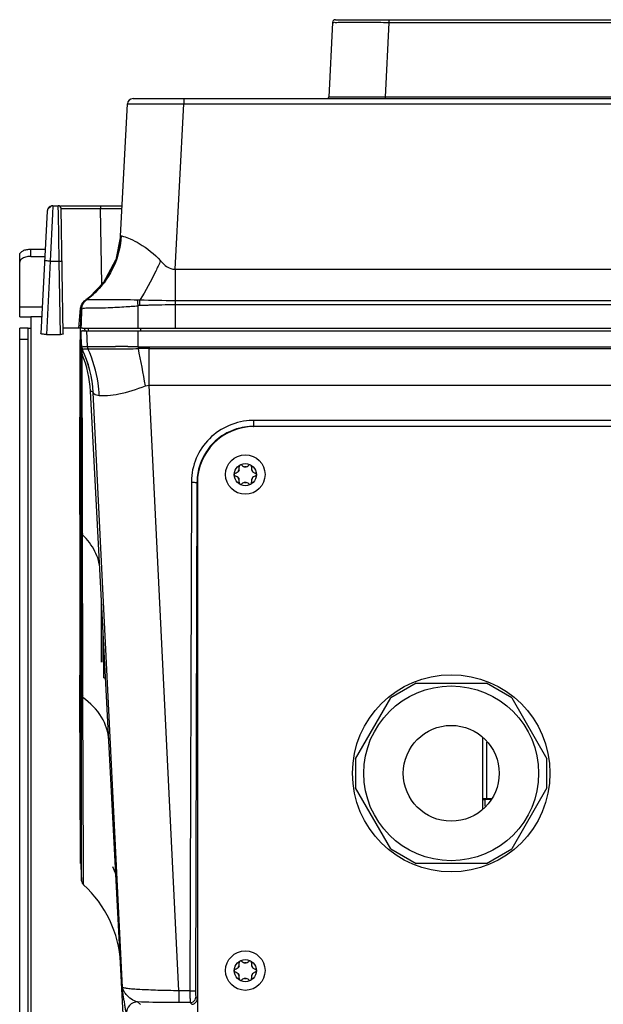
# Model space of a CAD drawing. Header units: millimetres. Extents: x 0 to 2378, y 0 to 1682.
# Tile 5 of 33: x 891 to 994, y 185 to 360. Entities that reach past the tile are written whole.
import ezdxf

# ---------------------------------------------------------------- set-up
doc = ezdxf.new("R2010")
doc.units = ezdxf.units.MM
doc.header["$LTSCALE"] = 130.79
doc.layers.add('00_COMPONENTS', color=7, linetype='CONTINUOUS')

msp = doc.modelspace()

# ---------------------------------------------------------------- linework, layer by layer
at = {"layer": '00_COMPONENTS', "color": 7, "linetype": 'CONTINUOUS'}
for p, q in [((946.39, 359.28), (945.69, 346.04)), ((946.89, 359.76), (1105.94, 359.76)), ((908.77, 321.34), (910, 344.81)), ((911, 345.76), (1141.83, 345.76)), ((896.81, 326.76), (897.75, 326.76)), ((898.13, 326.76), (909.06, 326.76)), ((895.8, 325.8), (894.66, 304.07)), ((898.64, 304), (898.25, 326.27)), ((890.91, 316.76), (890.91, 318.06)), ((892.91, 319.06), (895.45, 319.06)), ((907.91, 317.07), (905.68, 313.02)), ((907.92, 317.11), (907.91, 317.07)), ((903.37, 310.61), (902.68, 310.07)), ((902.68, 310.07), (902.68, 310.07)), ((903.37, 310.61), (903.32, 310.57)), ((901.68, 305.02), (901.86, 308.56)), ((890.91, 95.06), (890.91, 305.04)), ((892.41, 305.04), (890.91, 305.04)), ((901.85, 305.06), (898.62, 305.06)), ((901.65, 301.19), (901.67, 304.8)), ((901.67, 304.83), (901.68, 304.99)), ((901.67, 304.8), (901.67, 304.83)), ((901.75, 304.51), (901.74, 301.81)), ((902.07, 305.06), (1150.76, 305.06)), ((902.22, 304.56), (1150.61, 304.56)), ((902.41, 305), (902.41, 304.9)), ((902.41, 304.9), (902.41, 304.89)), ((895.66, 303.93), (898.14, 303.93)), ((901.58, 277.61), (901.65, 301.01)), ((901.65, 301.01), (901.65, 301.19)), ((901.74, 300.7), (901.69, 277.58)), ((901.74, 301.81), (901.74, 301.71)), ((901.74, 301.71), (901.74, 301.41)), ((901.74, 301.41), (901.74, 301.14)), ((901.74, 301.14), (901.74, 300.97)), ((901.74, 300.97), (901.74, 300.7)), ((901.9, 300.7), (901.9, 300.92)), ((901.9, 300.53), (901.9, 300.7)), ((901.9, 277.27), (901.9, 300.53)), ((910.15, 166.56), (903.47, 293.84)), ((1120.41, 287.56), (932.41, 287.56)), ((929.79, 279.9), (929.63, 279.61)), ((931.08, 280.45), (930.75, 280.45)), ((932.2, 279.61), (932.04, 279.9)), ((929.63, 278.5), (929.79, 278.22)), ((932.04, 278.22), (932.2, 278.5)), ((922.41, 277.56), (922.41, 179.56)), ((930.75, 277.67), (931.08, 277.67)), ((901.57, 271.97), (901.57, 273.01)), ((901.57, 271.97), (901.56, 271.11)), ((901.56, 271.11), (901.56, 270.26)), ((901.68, 244.13), (901.68, 271.47)), ((901.56, 270.26), (901.56, 269.41)), ((901.56, 269.41), (901.56, 244.13)), ((905.41, 245.8), (905.41, 256.86)), ((905.83, 242.98), (905.83, 248.99)), ((901.56, 244.13), (901.56, 243.48)), ((901.56, 242.97), (901.56, 243.48)), ((901.56, 242.64), (901.56, 242.97)), ((901.68, 243.75), (901.68, 244.13)), ((901.68, 242.98), (901.68, 243.75)), ((901.68, 242.98), (901.68, 240.83)), ((961.18, 242.06), (956.68, 239.46)), ((961.18, 242.06), (973.65, 242.06)), ((978.15, 239.46), (973.65, 242.06)), ((901.68, 210.06), (901.57, 241)), ((901.68, 240.83), (901.68, 239.89)), ((901.68, 239.89), (901.68, 239.62)), ((901.68, 239.62), (901.69, 239.49)), ((901.69, 239.49), (901.69, 239.22)), ((950.44, 228.66), (956.68, 239.46)), ((978.15, 239.46), (984.39, 228.66)), ((901.69, 239.22), (901.75, 209.72)), ((973.03, 219.72), (973.03, 232.39)), ((973.73, 221.56), (973.73, 231.56)), ((950.44, 228.66), (950.44, 223.46)), ((984.39, 223.46), (984.39, 228.66)), ((956.68, 212.66), (950.44, 223.46)), ((984.39, 223.46), (978.15, 212.66)), ((973.73, 221.56), (973.03, 221.56)), ((973.03, 221.4), (973.43, 221.4)), ((973.43, 221.4), (974.47, 221.45)), ((973.43, 220.21), (973.43, 221.4)), ((974.62, 221.62), (973.73, 221.56)), ((907.4, 218.9), (907.4, 218.76)), ((956.68, 212.66), (961.18, 210.06)), ((973.65, 210.06), (978.15, 212.66)), ((901.75, 209.72), (901.76, 209.57)), ((973.65, 210.06), (961.18, 210.06)), ((901.76, 209.57), (901.89, 206.98)), ((907.39, 209.56), (907.97, 208.12)), ((931.08, 192.45), (930.75, 192.45)), ((929.79, 191.9), (929.63, 191.61)), ((929.63, 190.5), (929.79, 190.22)), ((932.2, 191.61), (932.04, 191.9)), ((932.04, 190.22), (932.2, 190.5)), ((930.75, 189.67), (931.08, 189.67))]:
    msp.add_line(p, q, dxfattribs=at)
at = {"layer": '00_COMPONENTS', "color": 9, "linetype": 'CONTINUOUS'}
for p, q in [((956.38, 359.28), (955.68, 346.04)), ((956.38, 359.76), (956.38, 359.28)), ((956.38, 359.28), (1096.45, 359.28)), ((950.73, 346.04), (949.46, 346.04)), ((952.43, 346.04), (950.73, 346.04)), ((953.46, 346.04), (952.43, 346.04)), ((955.68, 346.04), (953.46, 346.04)), ((955.68, 346.04), (955.68, 345.76)), ((1097.15, 346.04), (955.68, 346.04)), ((918.45, 315.5), (919.99, 344.81)), ((919.99, 345.76), (919.99, 344.81)), ((919.99, 344.81), (1132.84, 344.81)), ((896.8, 326.75), (896.73, 325.31)), ((896.81, 326.76), (896.8, 326.75)), ((897.76, 326.57), (897.75, 326.76)), ((905.25, 326.76), (905.25, 326.27)), ((896.73, 325.31), (896.34, 316.93)), ((897.78, 325.45), (897.76, 326.57)), ((897.92, 316.93), (897.78, 325.45)), ((898.25, 326.27), (905.25, 326.27)), ((905.49, 312.81), (905.25, 326.27)), ((905.25, 326.27), (909.03, 326.27)), ((908.77, 321.34), (908.8, 321.36)), ((892.91, 317.76), (892.91, 319.06)), ((896.34, 316.93), (895.66, 303.93)), ((896.34, 316.93), (897.92, 316.93)), ((898.14, 303.93), (897.92, 316.93)), ((918.45, 315.5), (918.45, 305.06)), ((918.45, 315.5), (1134.37, 315.5)), ((902.76, 310.08), (902.68, 310.07)), ((912.19, 309.99), (911.81, 310.01)), ((911.84, 309.7), (911.81, 310.01)), ((912.2, 309.69), (912.19, 309.99)), ((912.23, 309.03), (912.2, 309.69)), ((1134.37, 309.9), (918.45, 309.9)), ((894.91, 308.77), (890.91, 308.77)), ((901.37, 305.06), (901.7, 308.57)), ((901.93, 308.56), (901.86, 308.56)), ((912.23, 309.03), (911.91, 309)), ((911.91, 305.06), (911.91, 309)), ((912.41, 309.03), (912.23, 309.03)), ((1134.37, 309.15), (918.45, 309.15)), ((894.82, 307.04), (892.91, 307.04)), ((892.91, 305.04), (892.91, 95.06)), ((901.9, 301.67), (901.75, 304.51)), ((902.49, 304.61), (902.41, 305)), ((902.77, 304.56), (902.9, 301.79)), ((903.16, 304.56), (903.07, 305.06)), ((911.91, 301.73), (911.91, 304.56)), ((912.41, 304.56), (912.41, 305.06)), ((892.41, 303.04), (890.91, 303.04)), ((901.9, 301.65), (901.9, 301.67)), ((901.9, 300.92), (901.9, 301.65)), ((902, 301.27), (902, 301.28)), ((913.84, 301.73), (913.84, 301.4)), ((913.84, 301.73), (1139.42, 301.73)), ((913.84, 294.93), (913.84, 301.4)), ((913.84, 301.4), (1139.42, 301.4)), ((902.03, 278), (901.98, 300.37)), ((909.12, 188.08), (903.93, 293.64)), ((903.93, 293.64), (903.93, 293.62)), ((913.2, 294.82), (913.84, 294.93)), ((919.12, 187.49), (913.84, 294.93)), ((913.84, 294.93), (1139.42, 294.93)), ((932.35, 288.66), (932.35, 287.6)), ((1120.47, 288.66), (932.35, 288.66)), ((932.35, 287.6), (932.4, 287.56)), ((1120.47, 287.6), (932.35, 287.6)), ((902.04, 273.44), (902.03, 278)), ((901.9, 273.05), (901.9, 277.27)), ((921.34, 277.7), (921.09, 187.49)), ((922.34, 277.65), (922.09, 187.43)), ((922.34, 277.65), (922.41, 277.57)), ((901.68, 272.93), (901.89, 268.84)), ((901.9, 272.09), (901.9, 273.05)), ((902.04, 272.39), (902.04, 273.44)), ((901.89, 268.84), (901.9, 271.58)), ((901.9, 271.58), (901.9, 272.09)), ((902.04, 271.84), (902.04, 272.39)), ((902.05, 268.54), (902.04, 271.84)), ((901.89, 268.65), (901.89, 268.84)), ((901.89, 244.13), (901.89, 268.65)), ((902.05, 268.35), (902.05, 268.54)), ((902.11, 244.13), (902.05, 268.35)), ((905.73, 245.79), (905.73, 250.74)), ((901.68, 243.48), (901.56, 243.48)), ((901.68, 244.13), (901.89, 240.12)), ((901.89, 243.48), (901.89, 244.13)), ((901.89, 242.98), (901.89, 243.48)), ((901.89, 241), (901.89, 242.98)), ((902.11, 243.48), (902.11, 244.13)), ((902.11, 242.98), (902.11, 243.48)), ((902.12, 239.75), (902.11, 242.98)), ((905.83, 242.98), (906.14, 242.98)), ((901.89, 240.12), (901.89, 241)), ((901.89, 239.88), (901.89, 240.12)), ((901.89, 209.32), (901.89, 239.88)), ((902.12, 239.5), (902.12, 239.75)), ((902.21, 209.34), (902.12, 239.5)), ((901.89, 208.88), (901.89, 209.32)), ((901.89, 206.98), (901.89, 208.88)), ((902.21, 208.83), (902.21, 209.34)), ((902.22, 206.9), (902.21, 208.83)), ((902.22, 206.29), (902.22, 206.9)), ((919.12, 187.49), (919.12, 185.39)), ((921.09, 187.49), (919.12, 187.49)), ((911.82, 185.51), (912.31, 185.06)), ((921.14, 185.39), (919.12, 185.39)), ((921.14, 185.39), (921.41, 185.11)), ((922.14, 186.38), (922.41, 186.11))]:
    msp.add_line(p, q, dxfattribs=at)
at = {"layer": '00_COMPONENTS', "color": 3, "linetype": 'CONTINUOUS'}
for p, q in [((890.91, 307.04), (890.91, 316.76)), ((892.91, 317.76), (895.38, 317.76)), ((890.91, 307.04), (892.91, 307.04)), ((892.91, 307.04), (892.91, 305.04)), ((892.41, 95.06), (892.41, 305.04)), ((892.41, 305.04), (892.91, 305.04))]:
    msp.add_line(p, q, dxfattribs=at)
at = {"layer": '00_COMPONENTS', "color": 7, "linetype": 'CONTINUOUS'}
for points in [[(896.81, 326.76), (896.55, 326.73), (895.85, 326.06), (895.8, 325.8)], [(908.77, 321.34), (907.94, 317.15), (905.77, 313.11), (903.32, 310.57)]]:
    msp.add_lwpolyline(points, dxfattribs=at)
for centre, radius in [((930.91, 279.06), 3.5), ((930.91, 279.06), 1.97), ((967.41, 226.06), 17.5), ((967.41, 226.06), 15.5), ((967.41, 226.06), 8.5), ((930.91, 191.06), 3.5), ((930.91, 191.06), 1.97)]:
    msp.add_circle(centre, radius, dxfattribs=at)
for centre, radius, start, end in [((946.89, 359.26), 0.5, 90, 177), ((945.4, 346.06), 0.3, 299.0013, 356.9997), ((911, 344.76), 1, 90, 177), ((911, 344.76), 1, 90.0233, 177.0012), ((897.75, 326.26), 0.5, 1, 90), ((897.75, 326.26), 0.5, 1.0009, 90.0528), ((902.21, 297.34), 7.22, 89.9433, 91.1366), ((883.38, 292.68), 20.13, 3.3263, 22.4809), ((932.41, 277.56), 10, 90, 180), ((928.96, 280.19), 0.884, 283.989, 16.011), ((930.08, 280.51), 0.28, 43.989, 196.011), ((930.91, 281.32), 0.884, 223.989, 316.011), ((931.75, 280.51), 0.28, 343.989, 136.011), ((932.87, 280.19), 0.884, 163.989, 256.011), ((929.24, 279.06), 0.28, 103.989, 256.011), ((928.96, 277.93), 0.884, 343.989, 76.011), ((932.87, 277.93), 0.884, 103.989, 196.011), ((932.59, 279.06), 0.28, 283.989, 76.011), ((930.08, 277.61), 0.28, 163.989, 316.011), ((930.91, 276.8), 0.884, 43.989, 136.011), ((931.75, 277.61), 0.28, 223.989, 16.011), ((902.89, 207.03), 1, 183, 227.9104), ((888.81, 191.44), 20, 3, 47.9104), ((928.96, 192.19), 0.884, 283.989, 16.011), ((930.08, 192.51), 0.28, 43.989, 196.011), ((930.91, 193.32), 0.884, 223.989, 316.011), ((931.75, 192.51), 0.28, 343.989, 136.011), ((932.87, 192.19), 0.884, 163.989, 256.011), ((929.24, 191.06), 0.28, 103.989, 256.011), ((928.96, 189.93), 0.884, 343.989, 76.011), ((932.87, 189.93), 0.884, 103.989, 196.011), ((932.59, 191.06), 0.28, 283.989, 76.011), ((930.08, 189.61), 0.28, 163.989, 316.011), ((930.91, 188.8), 0.884, 43.989, 136.011), ((931.75, 189.61), 0.28, 223.989, 16.011)]:
    msp.add_arc(centre, radius, start, end, dxfattribs=at)
at = {"layer": '00_COMPONENTS', "color": 9, "linetype": 'CONTINUOUS'}
for centre, radius, start, end in [((894.05, 322.13), 14.76, 356.4219, 357.0369), ((893.85, 322.18), 14.99, 309.4363, 321.3983), ((893.98, 322.08), 14.82, 321.4135, 322.7714), ((894.06, 322.09), 14.83, 308.7606, 314.7654), ((904.81, 307.25), 3.57, 122.7073, 127.0306), ((894.25, 321.86), 14.53, 305.8637, 307.3531), ((894.19, 321.94), 14.63, 307.353, 308.7513), ((572.33, 274.41), 341.34, 5.8173, 5.9343), ((1580.96, 271.57), 680.04, 176.88226, 177.0797), ((897.24, 518.87), 210.39, 272.0331, 272.5477), ((898.58, 492.22), 183.71, 272.5013, 273.5004), ((901.74, 439.62), 131.01, 273.5241, 273.9089), ((904.18, 404.73), 96.04, 273.8796, 274.6209), ((920.77, 81.01), 228.17, 91.9188, 92.0987), ((919.29, 126.82), 182.35, 91.7284, 91.9344), ((918.61, 150.29), 158.87, 90.058, 91.7412), ((904.33, 669.85), 368.49, 269.7944, 270.2148), ((903.44, 1160.5), 859.14, 270.15151, 270.30311), ((902.22, -439.54), 741.34, 89.3919, 89.55963), ((903.78, 1121.32), 819.96, 270.29396, 270.44419), ((904.4, -246.72), 548.5, 89.2156, 89.4062), ((903.84, 1095.68), 794.32, 270.45427, 270.58489), ((913.85, 689.65), 387.92, 269.714, 269.9978), ((658.52, 249.8), 258.63, 10.0244, 11.5084), ((913.89, -226.95), 528.36, 90.0054, 90.2103), ((932.35, 277.69), 10.97, 90.0077, 91.1477), ((932.36, 277.55), 10.06, 110.8418, 124.988), ((932.34, 277.59), 10.02, 103.974, 110.8192), ((932.36, 277.51), 10.1, 94.1368, 103.9522), ((932.35, 277.56), 10.04, 91.9932, 94.1342), ((932.35, 277.62), 9.98, 89.9893, 91.9933), ((932.38, 277.54), 10.08, 125.0835, 144.4286), ((932.35, 277.6), 10.01, 144.5364, 159.6334), ((932.36, 277.61), 10.02, 159.7231, 176.5858), ((932.17, 277.67), 10.83, 179.1142, 179.8497), ((932.23, 277.62), 9.89, 176.6193, 179.8411), ((911.83, 183.51), 2, 90.2056, 182.7702)]:
    msp.add_arc(centre, radius, start, end, dxfattribs=at)
at = {"layer": '00_COMPONENTS', "color": 7, "linetype": 'CONTINUOUS'}
for centre, major_axis, ratio, start_param, end_param in [((909.51, 204.56), (-5.26, 100), 0.058045, 7.098145, 7.117891), ((921.41, 186.11), (0.709, -0.709), 0.997265, -0.784029, -0.295868), ((921.41, 186.11), (-0.709, 0.709), 0.997265, -3.437461, -2.357564)]:
    msp.add_ellipse(centre, major_axis=major_axis, ratio=ratio, start_param=start_param, end_param=end_param, dxfattribs=at)
at = {"layer": '00_COMPONENTS', "color": 9, "linetype": 'CONTINUOUS'}
for points, knots in [([(946.39, 359.28), (946.39, 359.3), (946.49, 359.27), (946.6, 359.3), (946.86, 359.28), (947.18, 359.29), (947.6, 359.29), (948.32, 359.3), (949.4, 359.29), (950.9, 359.29), (952.6, 359.29), (954.45, 359.29), (955.73, 359.29), (956.38, 359.28)], [0, 0, 0, 0, 0.004833, 0.019213, 0.043037, 0.076071, 0.118004, 0.168442, 0.292793, 0.444357, 0.617263, 0.804913, 1, 1, 1, 1]), ([(945.94, 346.04), (945.88, 346.04), (945.79, 346.03), (945.73, 346.05), (945.69, 346.04), (945.69, 346.04)], [0, 0, 0, 0, 0.748969, 0.937036, 1, 1, 1, 1]), ([(949.46, 346.04), (949.05, 346.04), (947.88, 346.04), (946.71, 346.04), (945.94, 346.04)], [0, 0, 0, 0, 0.347718, 1, 1, 1, 1]), ([(910, 344.81), (910, 344.83), (910.1, 344.8), (910.21, 344.83), (910.47, 344.82), (910.79, 344.83), (911.21, 344.83), (911.93, 344.83), (913.02, 344.83), (914.51, 344.83), (916.86, 344.82), (918.71, 344.82), (919.99, 344.81)], [0, 0, 0, 0, 0.004873, 0.01927, 0.043096, 0.076149, 0.118082, 0.16852, 0.292865, 0.444422, 0.617285, 1, 1, 1, 1]), ([(908.91, 321.4), (908.81, 319.57), (907.94, 315.93), (905.8, 312.84), (904.51, 311.56)], [0, 0, 0, 0, 0.501094, 1, 1, 1, 1]), ([(908.8, 321.36), (908.81, 321.38), (908.85, 321.4), (908.89, 321.4), (908.91, 321.4)], [0, 0, 0, 0, 0.43487, 1, 1, 1, 1]), ([(908.91, 321.4), (908.94, 321.4), (909.07, 321.39), (909.21, 321.35), (909.31, 321.32)], [0, 0, 0, 0, 0.186738, 1, 1, 1, 1]), ([(909.31, 321.32), (909.71, 321.21), (910.67, 320.82), (913.01, 319.61), (914.79, 318.19), (915.88, 317)], [0, 0, 0, 0, 0.15637, 0.39003, 1, 1, 1, 1]), ([(896.34, 316.93), (896.21, 316.94), (895.98, 316.94), (895.65, 316.98), (895.49, 316.94), (895.34, 316.99), (895.34, 316.97)], [0, 0, 0, 0, 0.382108, 0.707002, 0.923462, 1, 1, 1, 1]), ([(897.92, 316.93), (898.03, 316.93), (898.21, 316.96), (898.34, 316.92), (898.42, 316.95), (898.42, 316.93)], [0, 0, 0, 0, 0.706966, 0.923451, 1, 1, 1, 1]), ([(915.88, 317), (915.61, 316.37), (914.51, 313.97), (913.24, 311.64), (912.19, 309.99)], [0, 0, 0, 0, 0.258717, 1, 1, 1, 1]), ([(915.88, 317), (916.39, 316.43), (917.16, 315.65), (918.19, 315.48), (918.45, 315.5)], [0, 0, 0, 0, 0.746483, 1, 1, 1, 1]), ([(903.69, 310.08), (903.58, 310.08), (903.27, 310.08), (902.97, 310.08), (902.76, 310.08)], [0, 0, 0, 0, 0.351581, 1, 1, 1, 1]), ([(911.81, 310.01), (910.98, 310.04), (908.27, 310.1), (905.57, 310.09), (903.69, 310.08)], [0, 0, 0, 0, 0.307824, 1, 1, 1, 1]), ([(901.84, 308.55), (901.82, 308.55), (901.77, 308.56), (901.72, 308.56), (901.7, 308.57)], [0, 0, 0, 0, 0.51973, 1, 1, 1, 1]), ([(904.71, 308.61), (904.09, 308.59), (903.16, 308.57), (902.24, 308.54), (901.93, 308.56)], [0, 0, 0, 0, 0.672296, 1, 1, 1, 1]), ([(901.9, 301.67), (901.9, 301.69), (902.01, 301.74), (902.32, 301.77), (902.65, 301.79), (902.9, 301.79)], [0, 0, 0, 0, 0.079605, 0.268479, 1, 1, 1, 1]), ([(901.98, 300.37), (901.98, 300.44), (901.98, 300.68), (901.99, 300.91), (901.99, 301.07)], [0, 0, 0, 0, 0.304266, 1, 1, 1, 1]), ([(902, 301.28), (902, 301.31), (902.12, 301.33), (902.29, 301.35), (902.62, 301.36), (902.86, 301.36), (903.01, 301.36)], [0, 0, 0, 0, 0.075575, 0.266019, 0.574898, 1, 1, 1, 1]), ([(902.9, 301.79), (903.21, 301.79), (904.88, 301.79), (906.55, 301.79), (907.92, 301.77)], [0, 0, 0, 0, 0.181557, 1, 1, 1, 1]), ([(905.02, 293.11), (904.99, 293.83), (904.73, 296.66), (903.91, 299.44), (903.01, 301.36)], [0, 0, 0, 0, 0.253157, 1, 1, 1, 1]), ([(903.93, 293.62), (903.96, 293.55), (904.22, 293.21), (904.68, 293.15), (905.02, 293.11)], [0, 0, 0, 0, 0.175752, 1, 1, 1, 1]), ([(905.02, 293.11), (905.51, 293.04), (906.68, 293.07), (909.45, 293.48), (911.69, 294.17), (913.2, 294.82)], [0, 0, 0, 0, 0.176674, 0.413582, 1, 1, 1, 1]), ([(932.14, 288.65), (930.74, 288.63), (927.92, 288.02), (924.36, 285.62), (921.95, 282.05), (921.36, 279.24), (921.34, 277.84)], [0, 0, 0, 0, 0.250193, 0.500233, 0.750138, 1, 1, 1, 1]), ([(921.34, 277.7), (921.57, 277.7), (921.88, 277.71), (922.2, 277.66), (922.32, 277.67), (922.34, 277.65)], [0, 0, 0, 0, 0.687613, 0.907489, 1, 1, 1, 1]), ([(901.89, 268.84), (901.9, 268.77), (901.94, 268.64), (902.04, 268.58), (902.07, 268.57)], [0, 0, 0, 0, 0.696008, 1, 1, 1, 1]), ([(901.89, 268.65), (901.9, 268.57), (901.94, 268.45), (902.04, 268.39), (902.07, 268.38)], [0, 0, 0, 0, 0.695511, 1, 1, 1, 1]), ([(905.13, 262.21), (905.07, 263.32), (904.42, 265.64), (902.93, 267.51), (902.05, 268.35)], [0, 0, 0, 0, 0.476502, 1, 1, 1, 1]), ([(906.72, 231.97), (906.64, 233.38), (905.62, 236.38), (903.41, 238.55), (902.12, 239.5)], [0, 0, 0, 0, 0.4686, 1, 1, 1, 1]), ([(909.39, 185.82), (909.37, 186), (909.27, 186.76), (909.18, 187.51), (909.12, 188.08)], [0, 0, 0, 0, 0.241116, 1, 1, 1, 1]), ([(909.78, 186.84), (909.7, 186.94), (909.41, 187.31), (909.19, 187.74), (909.12, 188.08)], [0, 0, 0, 0, 0.273428, 1, 1, 1, 1]), ([(919.12, 187.49), (917.88, 187.5), (916.09, 187.53), (913.79, 187.62), (912.32, 187.69), (911.09, 187.77), (910.13, 187.85), (909.52, 187.96), (909.19, 188.01), (909.12, 188.08)], [0, 0, 0, 0, 0.368889, 0.536881, 0.685857, 0.810453, 0.90626, 0.969995, 1, 1, 1, 1]), ([(921.09, 187.49), (921.09, 187.23), (921.1, 186.75), (921.09, 186.11), (921.13, 185.68), (921.11, 185.44), (921.14, 185.39)], [0, 0, 0, 0, 0.36696, 0.685809, 0.908074, 1, 1, 1, 1]), ([(921.09, 187.49), (921.32, 187.49), (921.63, 187.5), (921.95, 187.45), (922.07, 187.46), (922.09, 187.43)], [0, 0, 0, 0, 0.687613, 0.907489, 1, 1, 1, 1]), ([(922.09, 187.43), (922.09, 187.19), (922.08, 186.86), (922.12, 186.53), (922.12, 186.41), (922.14, 186.38)], [0, 0, 0, 0, 0.685393, 0.907139, 1, 1, 1, 1]), ([(909.39, 185.82), (909.43, 185.53), (909.5, 185), (909.6, 184.27), (909.72, 183.77), (909.76, 183.48), (909.83, 183.41)], [0, 0, 0, 0, 0.359222, 0.664002, 0.888021, 1, 1, 1, 1]), ([(911.82, 185.51), (911.42, 185.57), (910.67, 185.99), (910.06, 186.53), (909.78, 186.84)], [0, 0, 0, 0, 0.492908, 1, 1, 1, 1]), ([(919.12, 185.39), (918.47, 185.39), (916.04, 185.4), (913.6, 185.44), (911.82, 185.51)], [0, 0, 0, 0, 0.267347, 1, 1, 1, 1])]:
    msp.add_open_spline(points, degree=3, knots=knots, dxfattribs=at)
for points in [[(896.49, 326.7), (896.22, 326.61), (895.97, 326.38), (895.87, 326.11)], [(896.8, 326.75), (896.69, 326.75), (896.59, 326.73), (896.49, 326.7)], [(895.87, 326.11), (895.83, 326.01), (895.81, 325.91), (895.8, 325.8)], [(908.79, 321.21), (908.61, 318.33), (907.52, 315.4), (905.78, 313.11)], [(901.8, 309), (901.96, 309.44), (902.29, 309.82), (902.67, 310.1)], [(901.93, 308.56), (901.96, 309.13), (902.29, 309.74), (902.76, 310.08)], [(918.45, 309.9), (916.36, 309.9), (914.28, 309.94), (912.19, 309.99)], [(901.7, 308.57), (901.72, 308.71), (901.75, 308.86), (901.8, 309)], [(901.81, 306.22), (901.79, 305.83), (901.77, 305.44), (901.75, 305.05)], [(901.9, 301.67), (901.91, 301.54), (901.93, 301.39), (902.03, 301.31)], [(901.9, 301.65), (901.91, 301.52), (901.93, 301.37), (902.02, 301.29)], [(901.9, 300.7), (901.91, 300.59), (901.92, 300.47), (902, 300.39)], [(901.99, 301.07), (902, 301.13), (902, 301.2), (902, 301.27)], [(903.93, 293.62), (903.81, 296.25), (903.14, 298.91), (902, 301.28)], [(903.93, 293.64), (903.8, 296.26), (903.13, 298.9), (902, 301.27)], [(902.9, 301.79), (902.91, 301.65), (902.93, 301.48), (903.03, 301.4)], [(911.91, 301.73), (911.92, 301.63), (911.93, 301.52), (911.94, 301.42)], [(903.47, 293.84), (903.57, 293.87), (903.68, 293.84), (903.76, 293.79)], [(903.76, 293.79), (903.82, 293.75), (903.88, 293.69), (903.93, 293.64)], [(901.89, 240.12), (901.91, 239.98), (902, 239.84), (902.12, 239.75)], [(901.89, 239.88), (901.91, 239.73), (902, 239.59), (902.12, 239.5)], [(921.14, 185.39), (921.31, 185.39), (921.49, 185.43), (921.64, 185.52)], [(921.64, 185.52), (921.93, 185.69), (922.14, 186.05), (922.14, 186.38)]]:
    msp.add_open_spline(points, degree=3, dxfattribs=at)
at = {"layer": '00_COMPONENTS', "color": 7, "linetype": 'CONTINUOUS'}
for points, knots in [([(890.91, 318.06), (890.91, 318.36), (891.43, 318.8), (892.17, 319.01), (892.66, 319.06), (892.91, 319.06)], [0, 0, 0, 0, 0.387211, 0.675626, 1, 1, 1, 1]), ([(895.66, 303.93), (895.42, 303.93), (895.08, 303.94), (894.79, 304), (894.66, 304.04), (894.66, 304.07)], [0, 0, 0, 0, 0.696172, 0.910901, 1, 1, 1, 1]), ([(898.64, 304), (898.64, 303.95), (898.38, 303.95), (898.26, 303.93), (898.14, 303.93)], [0, 0, 0, 0, 0.301833, 1, 1, 1, 1]), ([(901.75, 305.05), (901.74, 305.04), (901.71, 305.04), (901.69, 305.03), (901.68, 305.03)], [0, 0, 0, 0, 0.612361, 1, 1, 1, 1]), ([(901.68, 305.03), (901.68, 305.03), (901.68, 305.03), (901.68, 305.02), (901.68, 305.02)], [0, 0, 0, 0, 0.575391, 1, 1, 1, 1]), ([(901.83, 305.05), (901.81, 305.05), (901.79, 305.05), (901.76, 305.05), (901.75, 305.05)], [0, 0, 0, 0, 0.544129, 1, 1, 1, 1]), ([(901.75, 304.51), (901.75, 304.53), (901.86, 304.54), (901.91, 304.55), (901.96, 304.55)], [0, 0, 0, 0, 0.271504, 1, 1, 1, 1]), ([(901.96, 304.55), (901.98, 304.55), (902.01, 304.56), (902.05, 304.56), (902.07, 304.56)], [0, 0, 0, 0, 0.475021, 1, 1, 1, 1]), ([(901.57, 273.01), (901.57, 273.41), (901.58, 274.94), (901.58, 276.47), (901.58, 277.61)], [0, 0, 0, 0, 0.255912, 1, 1, 1, 1]), ([(901.69, 277.58), (901.69, 277.2), (901.69, 275.65), (901.68, 274.1), (901.68, 272.93)], [0, 0, 0, 0, 0.243836, 1, 1, 1, 1])]:
    msp.add_open_spline(points, degree=3, knots=knots, dxfattribs=at)
at = {"layer": '00_COMPONENTS', "color": 3, "linetype": 'CONTINUOUS'}
for points, knots in [([(891.74, 317.57), (891.62, 317.52), (891.27, 317.37), (890.91, 317.03), (890.91, 316.76)], [0, 0, 0, 0, 0.320288, 1, 1, 1, 1]), ([(892.91, 317.76), (892.81, 317.76), (892.41, 317.74), (892.01, 317.67), (891.74, 317.57)], [0, 0, 0, 0, 0.26187, 1, 1, 1, 1])]:
    msp.add_open_spline(points, degree=3, knots=knots, dxfattribs=at)
at = {"layer": '00_COMPONENTS', "color": 7, "linetype": 'CONTINUOUS'}
for points in [[(901.86, 308.56), (901.89, 309.13), (902.22, 309.74), (902.68, 310.07)], [(902.07, 305.06), (901.99, 305.06), (901.91, 305.06), (901.83, 305.05)], [(901.56, 241.82), (901.56, 242.09), (901.56, 242.37), (901.56, 242.64)], [(901.57, 241), (901.56, 241.28), (901.56, 241.55), (901.56, 241.82)]]:
    msp.add_open_spline(points, degree=3, dxfattribs=at)

doc.saveas('drawing.dxf')
